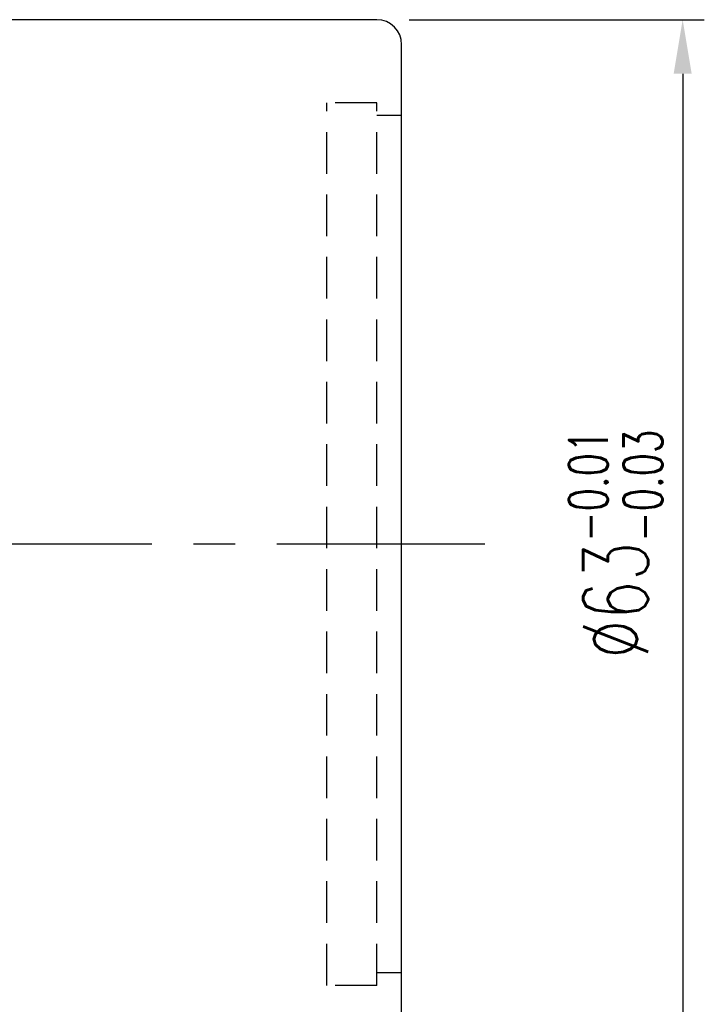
# Model space of a CAD drawing. Extents: x -262 to 1069, y 53 to 216.
# Tile 55 of 55: x 1028 to 1069, y 122 to 181. Entities that reach past the tile are written whole.
import ezdxf

# ---------------------------------------------------------------- set-up
doc = ezdxf.new("R2010")
doc.units = 0
doc.header["$MEASUREMENT"] = 0
doc.header["$PDMODE"] = 1
doc.linetypes.add('CENTER', pattern=[2, 1.25, -0.25, 0.25, -0.25])
doc.linetypes.add('DASHED', pattern=[0.75, 0.5, -0.25])
doc.layers.get('DEFPOINTS').update_dxf_attribs({"linetype": 'CONTINUOUS'})
for name, color, linetype in [('CL', 1, 'CENTER'), ('DIM', 4, 'CONTINUOUS'), ('HID', 2, 'DASHED'), ('OUT', 3, 'CONTINUOUS')]:
    doc.layers.add(name, color=color, linetype=linetype)
doc.styles.add('CHN', font='SIMPLEX.shx', dxfattribs={"width": 0.7, "bigfont": 'CHINESET.shx'})
doc.styles.add('DIM-7', font='SIMPLEX.shx', dxfattribs={"width": 0.7, "bigfont": 'chineset.shx'})
doc.dimstyles.get("Standard").update_dxf_attribs({"dimscale": 1.2, "dimtxt": 4, "dimasz": 3, "dimexe": 1, "dimexo": 0.5, "dimgap": 1, "dimtad": 1, "dimdsep": 46, "dimtxsty": 'CHN', "dimcen": 0.09, "dimclrd": 256, "dimclre": 256, "dimclrt": 256, "dimadec": 0, "dimazin": 0, "dimtp": 1, "dimtm": 1, "dimtfac": 0.6, "dimtix": 1, "dimtmove": 2, "dimatfit": 3, "dimfxl": 1, "dimtvp": 0.85, "dimtolj": 1, "dimarcsym": 0})

# ---------------------------------------------------------------- blocks, each defined once
blk = doc.blocks.new('*D22')
at = {"layer": 'DEFPOINTS', "color": 0, "transparency": 16777216}
for p in [(1049.309, 180.991), (1049.309, 117.991), (1067.692, 117.991)]:
    blk.add_point(p, dxfattribs=at)
at = {"layer": 'DIM', "color": 0, "lineweight": -2, "transparency": 16777216}
for p, q in [((1051.259, 180.991), (1068.992, 180.991)), ((1067.692, 177.741), (1067.692, 121.241)), ((1051.259, 117.991), (1068.992, 117.991))]:
    blk.add_line(p, q, dxfattribs=at)
at = {"layer": 'DIM', "color": 0, "transparency": 16777216}
for points in [[(1067.15, 177.741), (1068.234, 177.741), (1067.692, 180.991)], [(1067.15, 121.241), (1068.234, 121.241), (1067.692, 117.991)]]:
    blk.add_solid(points, dxfattribs=at)
at = {"layer": 'DIM', "color": 0, "transparency": 16777216, "insert": (1063.662, 149.491), "char_height": 3.9, "attachment_point": 5, "rotation": 90, "style": 'DIM-7'}
blk.add_mtext('\\A1;%%C63{\\H2.340000;\\S-0.01^ -0.03;}', dxfattribs=at)

msp = doc.modelspace()

# ---------------------------------------------------------------- linework, layer by layer
at = {"layer": 'CL', "color": 7, "ltscale": 10}
msp.add_line((1055.809, 149.491), (956.556, 149.491), dxfattribs=at)
at = {"layer": 'HID', "color": 7, "ltscale": 5}
for p, q in [((1046.309, 122.991), (1046.309, 175.991)), ((1049.309, 175.991), (1046.309, 175.991)), ((1049.309, 122.991), (1049.309, 175.991)), ((1050.809, 175.241), (1049.309, 175.241)), ((1050.809, 123.741), (1049.309, 123.741)), ((1049.309, 122.991), (1046.309, 122.991))]:
    msp.add_line(p, q, dxfattribs=at)
at = {"layer": 'OUT', "color": 7, "ltscale": 5}
for p, q in [((1049.309, 180.991), (976.809, 180.991)), ((1050.809, 119.491), (1050.809, 179.491))]:
    msp.add_line(p, q, dxfattribs=at)
msp.add_arc((1049.309, 179.491), 1.5, 0, 90, dxfattribs=at)

# ---------------------------------------------------------------- dimensions: what is measured, and where the dimension line sits
at = {"layer": 'DIM', "color": 7}
dim = msp.add_linear_dim(base=(1067.692, 117.991), p1=(1049.309, 180.991), p2=(1049.309, 117.991), angle=90, text='%%C<>', dimstyle='STANDARD', override={"dimscale": 1.3, "dimtxt": 3, "dimasz": 2.5, "dimexo": 1.5, "dimgap": 1, "dimtxsty": 'DIM-7', "dimclrd": 0, "dimclre": 0, "dimclrt": 0, "dimtol": 1, "dimlim": 0, "dimtp": -0.01, "dimtm": 0.03, "dimtvp": 0.971429}, dxfattribs=at)
dim.commit()
dim.dimension.update_dxf_attribs({"geometry": '*D22', "text_midpoint": (1063.662, 149.491)})

doc.saveas('drawing.dxf')
